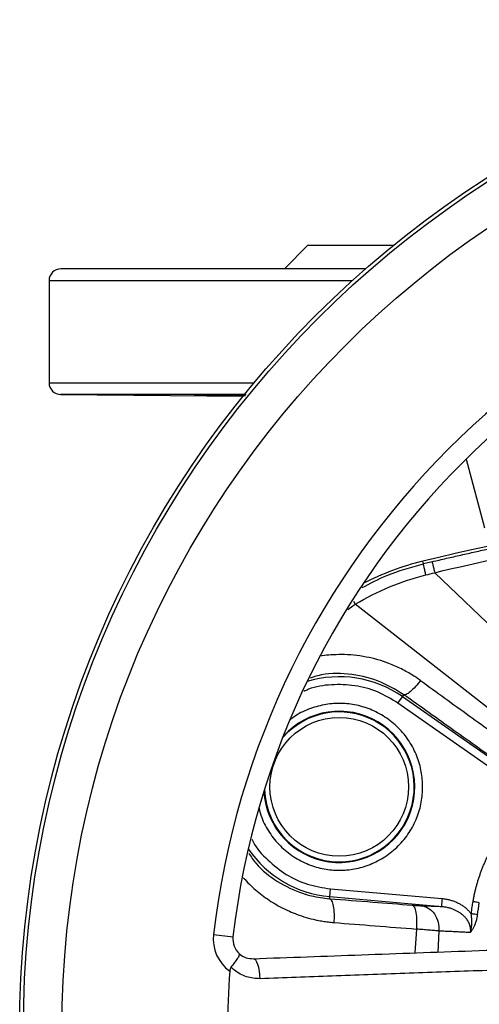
# Model space of a CAD drawing. Header units: millimetres. Extents: x 400 to 1688, y 100 to 1259.
# Tile 4 of 59: x 743 to 801, y 232 to 357. Entities that reach past the tile are written whole.
import ezdxf

# ---------------------------------------------------------------- set-up
doc = ezdxf.new("R2010")
doc.units = ezdxf.units.MM

msp = doc.modelspace()

# ---------------------------------------------------------------- linework, layer by layer
at = {"color": 7, "linetype": 'Continuous', "lineweight": 25}
for p, q in [((779.45, 328.42), (776.45, 325.42)), ((779.45, 328.42), (790.36, 328.42)), ((746.45, 323.92), (746.45, 310.91)), ((747.94, 309.41), (771.2, 309.2)), ((799.61, 301.17), (801.95, 292.42)), ((794.17, 287.84), (794.09, 288.16)), ((795.28, 288.1), (794.17, 287.84)), ((795.62, 286.71), (815.53, 267.63)), ((808.15, 264.95), (785.48, 282.71)), ((791.5, 270.91), (791.67, 271.16)), ((790.93, 270.1), (791.5, 270.91)), ((806.45, 259.23), (790.93, 270.1)), ((807.02, 260.05), (791.5, 270.91)), ((782.23, 245.44), (782.32, 246.43)), ((782.32, 246.43), (796.56, 245.19)), ((782.21, 245.17), (782.23, 245.44)), ((782.23, 245.44), (796.47, 244.19)), ((767.41, 240.6), (769.9, 240.31))]:
    msp.add_line(p, q, dxfattribs=at)
at = {"color": 8, "linetype": 'Continuous', "lineweight": 25}
for p, q in [((746.45, 323.92), (785.1, 323.92)), ((746.45, 310.91), (772.6, 310.91)), ((784.56, 282.04), (785.48, 282.71)), ((785.25, 283.09), (785.48, 282.71)), ((793.28, 241.3), (793.07, 238.27)), ((796.14, 241.05), (796.02, 238.37))]:
    msp.add_line(p, q, dxfattribs=at)
at = {"color": 7, "linetype": 'Continuous', "lineweight": 25, "flags": 128}
msp.add_lwpolyline([(773.37, 234.97), (773.34, 235.47), (773.28, 235.95), (773.19, 236.39), (773.08, 236.78), (772.94, 237.1), (772.79, 237.34), (772.63, 237.48), (772.47, 237.52)], dxfattribs=at)
at = {"color": 7, "linetype": 'Continuous', "lineweight": 25}
for centre, radius in [((871.45, 228.42), 128.75), ((871.45, 228.42), 128.28), ((871.45, 228.42), 123.36), ((783.45, 259.42), 8.84)]:
    msp.add_circle(centre, radius, dxfattribs=at)
for centre, radius, start, end in [((871.45, 228.42), 104.75, 96.6792, 173.3208), ((871.45, 228.42), 102.25, 96.6792, 173.3208), ((747.95, 323.92), 1.5, 90, 180), ((747.95, 310.91), 1.5, 180, 270), ((871.45, -30.58), 328, 91.7816, 103.6422), ((802.35, 254.15), 35, 103.6422, 116.8518), ((783.45, 259.42), 14.03, 55, 106.9703), ((783.45, 259.42), 9.55, 270, 138.5185), ((783.45, 259.42), 9.55, 182.0222, 270), ((783.45, 259.42), 14.03, 214.2177, 265), ((772.38, 240.02), 5, 173.3208, 234.5568), ((772.38, 240.02), 2.5, 173.3208, 228.4671), ((871.45, 228.42), 102.25, 175.7776, 184.2224)]:
    msp.add_arc(centre, radius, start, end, dxfattribs=at)
at = {"color": 8, "linetype": 'Continuous', "lineweight": 25}
msp.add_arc((783.45, 259.42), 9.63, 183.3568, 137.8313, dxfattribs=at)
at = {"color": 7, "linetype": 'Continuous', "lineweight": 25}
for points, knots in [([(786.8, 325.42), (785.9, 325.42), (782.87, 325.42), (778.27, 325.42), (772.88, 325.42), (768.02, 325.42), (763.67, 325.42), (759.84, 325.42), (756.02, 325.42), (752.56, 325.42), (749.87, 325.42), (748.25, 325.42), (748.05, 325.42), (747.95, 325.42)], [0, 0, 0, 0, 0.035757, 0.120433, 0.204912, 0.289142, 0.372481, 0.455198, 0.537246, 0.657798, 0.775366, 0.889542, 1, 1, 1, 1]), ([(771.57, 309.41), (770.22, 309.41), (767.19, 309.41), (763.29, 309.41), (759.83, 309.41), (757.19, 309.41), (755.21, 309.41), (753.77, 309.41), (752.76, 309.41), (752.1, 309.41), (751.63, 309.41), (751.25, 309.41), (750.9, 309.41), (750.56, 309.41), (750.25, 309.41), (749.95, 309.41), (749.68, 309.41), (748.97, 309.41), (748.25, 309.41), (747.85, 309.41), (747.95, 309.41), (747.95, 309.41)], [0, 0, 0, 0, 0.089358, 0.200259, 0.298001, 0.382582, 0.454001, 0.512257, 0.557349, 0.589276, 0.609723, 0.630163, 0.650598, 0.671026, 0.691447, 0.711863, 0.732272, 0.752674, 0.880739, 0.994877, 1, 1, 1, 1]), ([(771.43, 309.24), (771.39, 309.24), (770.29, 309.25), (768.41, 309.27), (766.23, 309.3), (765, 309.31), (764.83, 309.33), (765.74, 309.33), (767.65, 309.32), (769.7, 309.31), (771.11, 309.3), (771.48, 309.3)], [0, 0, 0, 0, 0.005626, 0.140751, 0.275877, 0.410999, 0.546116, 0.68123, 0.816342, 0.951454, 1, 1, 1, 1]), ([(795.28, 288.1), (795.9, 288.25), (797.12, 288.54), (798.95, 288.96), (800.77, 289.37), (802.59, 289.76), (804.39, 290.15), (806.18, 290.52), (807.97, 290.87), (809.74, 291.22), (811.51, 291.55), (813.27, 291.87), (815.01, 292.18), (816.75, 292.48), (818.48, 292.77), (820.19, 293.05), (821.9, 293.31), (823.6, 293.57), (825.28, 293.81), (826.96, 294.05), (828.62, 294.27), (830.28, 294.48), (831.92, 294.69), (833.56, 294.88), (835.18, 295.07), (836.8, 295.24), (838.4, 295.41), (839.46, 295.51), (839.99, 295.56)], [0, 0, 0, 0, 0.041666, 0.083075, 0.124228, 0.165125, 0.205765, 0.246149, 0.286276, 0.326148, 0.365763, 0.405121, 0.444224, 0.48307, 0.52166, 0.559993, 0.59807, 0.635891, 0.673455, 0.710763, 0.747815, 0.78461, 0.821149, 0.857432, 0.893459, 0.929229, 0.964743, 1, 1, 1, 1]), ([(794.49, 286.42), (794.45, 286.61), (794.41, 286.79), (794.33, 287.13), (794.29, 287.29), (794.23, 287.55), (794.21, 287.65), (794.18, 287.79), (794.17, 287.83), (794.17, 287.84)], [0, 0, 0, 0, 0.25, 0.25, 0.5, 0.5, 0.75, 0.75, 1, 1, 1, 1]), ([(795.28, 288.1), (795.29, 288.1), (795.29, 288.06), (795.33, 287.93), (795.35, 287.82), (795.41, 287.57), (795.45, 287.41), (795.53, 287.07), (795.57, 286.89), (795.62, 286.71)], [0, 0, 0, 0, 0.25, 0.25, 0.5, 0.5, 0.75, 0.75, 1, 1, 1, 1]), ([(793.8, 272.98), (793.6, 272.71), (793.38, 272.44), (792.94, 271.95), (792.72, 271.73), (792.32, 271.38), (792.14, 271.26), (791.85, 271.13), (791.74, 271.12), (791.67, 271.16)], [0, 0, 0, 0, 0.25, 0.25, 0.5, 0.5, 0.75, 0.75, 1, 1, 1, 1]), ([(793.8, 272.98), (795.87, 271.48), (800.01, 268.49), (804.15, 265.5), (806.22, 264)], [0, 0, 0, 0, 0.499965, 1, 1, 1, 1]), ([(804.15, 262.26), (802.14, 263.7), (797.98, 266.66), (793.82, 269.63), (791.67, 271.16)], [0, 0, 0, 0, 0.483873, 1, 1, 1, 1]), ([(800.5, 244.79), (800.53, 244.95), (800.59, 245.26), (800.68, 245.73), (800.79, 246.19), (800.9, 246.65), (801.03, 247.11), (801.16, 247.56), (801.31, 248.01), (801.47, 248.46), (801.63, 248.9), (801.81, 249.34), (801.99, 249.78), (802.19, 250.21), (802.4, 250.64), (802.61, 251.07), (802.84, 251.49), (803.08, 251.91), (803.4, 252.44), (803.8, 253.08), (804.31, 253.82), (804.85, 254.53), (805.42, 255.22), (806.02, 255.89), (806.64, 256.54), (807.3, 257.16), (807.98, 257.76), (808.45, 258.14), (808.69, 258.33)], [0, 0, 0, 0, 0.029558, 0.059025, 0.088414, 0.11774, 0.147018, 0.176263, 0.20549, 0.234713, 0.263948, 0.29321, 0.322513, 0.351872, 0.381303, 0.410819, 0.440435, 0.470165, 0.500024, 0.55549, 0.610766, 0.665944, 0.721113, 0.776365, 0.831791, 0.88748, 0.943521, 1, 1, 1, 1]), ([(782.21, 245.17), (784.04, 245.03), (787.55, 244.75), (791.07, 244.48), (792.74, 244.35)], [0, 0, 0, 0, 0.523523, 1, 1, 1, 1]), ([(782.21, 245.17), (782.3, 245.15), (782.39, 245.07), (782.56, 244.75), (782.63, 244.51), (782.74, 243.93), (782.77, 243.58), (782.79, 242.85), (782.78, 242.48), (782.76, 242.13)], [0, 0, 0, 0, 0.25, 0.25, 0.5, 0.5, 0.75, 0.75, 1, 1, 1, 1]), ([(796.56, 245.19), (796.55, 245.07), (796.54, 244.95), (796.52, 244.71), (796.51, 244.59), (796.49, 244.4), (796.49, 244.32), (796.48, 244.22), (796.47, 244.2), (796.47, 244.19)], [0, 0, 0, 0, 0.25, 0.25, 0.5, 0.5, 0.75, 0.75, 1, 1, 1, 1]), ([(796.56, 245.19), (796.64, 245.18), (796.8, 245.16), (797.04, 245.13), (797.28, 245.08), (797.51, 245.03), (797.74, 244.96), (797.97, 244.89), (798.19, 244.81), (798.4, 244.71), (798.68, 244.58), (799.01, 244.4), (799.37, 244.15), (799.7, 243.88), (800, 243.58), (800.17, 243.36), (800.26, 243.25)], [0, 0, 0, 0, 0.056895, 0.113225, 0.169084, 0.224571, 0.279786, 0.334832, 0.38981, 0.444824, 0.499976, 0.604356, 0.7057, 0.804831, 0.902627, 1, 1, 1, 1]), ([(800.26, 243.25), (800.31, 243.55), (800.39, 244.06), (800.47, 244.57), (800.5, 244.79)], [0, 0, 0, 0, 0.5808496, 1, 1, 1, 1]), ([(801.3, 244.65), (801.21, 244.67), (801.09, 244.69), (800.81, 244.74), (800.65, 244.76), (800.5, 244.79)], [0, 0, 0, 0, 0.5, 0.5, 1, 1, 1, 1]), ([(792.74, 244.35), (792.79, 244.35), (792.88, 244.34), (793.01, 244.33), (793.14, 244.32), (793.27, 244.31), (793.42, 244.3), (793.58, 244.29), (793.75, 244.29), (793.84, 244.28), (793.88, 244.28)], [0, 0, 0, 0, 0.100545, 0.200287, 0.299759, 0.399502, 0.500049, 0.666922, 0.832741, 1, 1, 1, 1]), ([(792.74, 244.35), (792.83, 244.33), (792.92, 244.25), (793.09, 243.93), (793.17, 243.69), (793.27, 243.1), (793.3, 242.75), (793.32, 242.02), (793.31, 241.65), (793.28, 241.3)], [0, 0, 0, 0, 0.25, 0.25, 0.5, 0.5, 0.75, 0.75, 1, 1, 1, 1]), ([(793.88, 244.28), (794.1, 244.27), (794.52, 244.26), (795.16, 244.24), (795.81, 244.22), (796.25, 244.2), (796.47, 244.19)], [0, 0, 0, 0, 0.249987, 0.499974, 0.749974, 1, 1, 1, 1]), ([(793.88, 244.28), (794.18, 244.25), (794.49, 244.15), (795.08, 243.79), (795.36, 243.54), (795.8, 242.91), (795.96, 242.54), (796.14, 241.78), (796.17, 241.4), (796.14, 241.05)], [0, 0, 0, 0, 0.25, 0.25, 0.5, 0.5, 0.75, 0.75, 1, 1, 1, 1]), ([(796.47, 244.19), (796.55, 244.18), (796.71, 244.17), (796.93, 244.14), (797.15, 244.09), (797.37, 244.04), (797.57, 243.99), (797.77, 243.92), (797.96, 243.85), (798.14, 243.77), (798.31, 243.69), (798.48, 243.6), (798.63, 243.51), (798.78, 243.42), (798.92, 243.32), (799.05, 243.22), (799.17, 243.12), (799.29, 243.02), (799.39, 242.91), (799.49, 242.81), (799.58, 242.7), (799.66, 242.6), (799.73, 242.5), (799.8, 242.39), (799.85, 242.29), (799.91, 242.19), (799.95, 242.1), (799.99, 242.01), (800.03, 241.92), (800.05, 241.83), (800.08, 241.75), (800.1, 241.67), (800.12, 241.6), (800.13, 241.53), (800.14, 241.46), (800.15, 241.4), (800.15, 241.34), (800.16, 241.29), (800.16, 241.24), (800.16, 241.2), (800.16, 241.16), (800.16, 241.13), (800.16, 241.1), (800.16, 241.08), (800.16, 241.06), (800.16, 241.05), (800.16, 241.04), (800.16, 241.03), (800.16, 241.03)], [0, 0, 0, 0, 0.044044, 0.087121, 0.129212, 0.1703, 0.210374, 0.249428, 0.28746, 0.324473, 0.360457, 0.395399, 0.429292, 0.462138, 0.493945, 0.524721, 0.554466, 0.583172, 0.61084, 0.637478, 0.663099, 0.687719, 0.711349, 0.733991, 0.755649, 0.776332, 0.796051, 0.814817, 0.832645, 0.849545, 0.865523, 0.880586, 0.894737, 0.907984, 0.920329, 0.931777, 0.942333, 0.951998, 0.960775, 0.968666, 0.975674, 0.981797, 0.987038, 0.991395, 0.99487, 0.997463, 0.999173, 1, 1, 1, 1]), ([(800.14, 240.85), (800.16, 240.9), (800.2, 241.02), (800.24, 241.2), (800.28, 241.39), (800.31, 241.59), (800.33, 241.8), (800.35, 242.09), (800.35, 242.45), (800.32, 242.86), (800.28, 243.12), (800.26, 243.25)], [0, 0, 0, 0, 0.073643, 0.150626, 0.231327, 0.316189, 0.405645, 0.50004, 0.677855, 0.845346, 1, 1, 1, 1]), ([(801.06, 243.13), (801.05, 243.07), (801.03, 242.95), (800.99, 242.73), (800.93, 242.49), (800.86, 242.24), (800.79, 242.04), (800.69, 241.79), (800.58, 241.55), (800.47, 241.34), (800.39, 241.21), (800.32, 241.1), (800.24, 240.98), (800.18, 240.89), (800.14, 240.85)], [0, 0, 0, 0, 0.065049, 0.140048, 0.249674, 0.348349, 0.431581, 0.499602, 0.663, 0.750162, 0.804447, 0.857995, 0.924688, 1, 1, 1, 1]), ([(801.06, 243.13), (800.97, 243.14), (800.85, 243.16), (800.57, 243.2), (800.41, 243.23), (800.26, 243.25)], [0, 0, 0, 0, 0.5, 0.5, 1, 1, 1, 1]), ([(796.14, 241.05), (796.13, 241.05), (796.11, 241.05), (796.07, 241.06), (795.99, 241.07), (795.84, 241.08), (795.59, 241.1), (795.26, 241.13), (794.9, 241.16), (794.52, 241.19), (794.11, 241.23), (793.7, 241.26), (793.42, 241.29), (793.28, 241.3)], [0, 0, 0, 0, 0.0153, 0.030601, 0.061323, 0.123103, 0.247756, 0.377007, 0.499709, 0.630517, 0.757499, 0.880675, 1, 1, 1, 1]), ([(800.14, 240.85), (799.92, 240.86), (799.46, 240.89), (798.79, 240.92), (798.12, 240.96), (797.45, 240.99), (796.79, 241.02), (796.36, 241.04), (796.14, 241.05)], [0, 0, 0, 0, 0.165332, 0.331197, 0.497596, 0.66453, 0.831998, 1, 1, 1, 1]), ([(772.47, 237.52), (777.06, 237.69), (786.25, 238.02), (800.41, 238.53), (814.81, 239.05), (828.15, 239.53), (840.3, 239.97), (847.58, 240.23), (851.22, 240.36)], [0, 0, 0, 0, 0.180565, 0.361129, 0.544439, 0.727752, 0.863749, 1, 1, 1, 1]), ([(769.67, 236.45), (769.83, 236.66), (770.17, 237.07), (770.53, 237.6), (770.74, 237.99), (770.75, 238.12), (770.72, 238.15), (770.72, 238.15)], [0, 0, 0, 0, 0.243847, 0.487693, 0.731892, 0.995705, 1, 1, 1, 1]), ([(770.72, 238.15), (770.75, 238.12), (771.01, 237.9), (771.59, 237.58), (772.17, 237.54), (772.47, 237.52)], [0, 0, 0, 0, 0.059283, 0.526428, 1, 1, 1, 1]), ([(851.31, 237.87), (847.71, 237.72), (840.51, 237.44), (830.09, 237.05), (820.07, 236.68), (810.52, 236.32), (801.09, 235.98), (791.76, 235.64), (782.5, 235.3), (776.42, 235.08), (773.37, 234.97)], [0, 0, 0, 0, 0.136075, 0.272389, 0.394572, 0.516958, 0.637316, 0.757674, 0.878837, 1, 1, 1, 1]), ([(769.67, 236.45), (769.61, 236.37), (769.51, 236.22), (769.49, 236.04), (769.48, 235.95)], [0, 0, 0, 0, 0.51694, 1, 1, 1, 1]), ([(773.37, 234.97), (772.78, 235.01), (771.61, 235.09), (770.37, 235.78), (769.8, 236.32), (769.67, 236.45)], [0, 0, 0, 0, 0.4307991, 0.8619298, 1, 1, 1, 1])]:
    msp.add_open_spline(points, degree=3, knots=knots, dxfattribs=at)
for points in [[(795.62, 286.71), (807.18, 289.49), (818.9, 291.64), (830.7, 293.14)], [(785.48, 282.71), (788.28, 284.37), (791.33, 285.63), (794.49, 286.42)], [(794.49, 286.42), (794.87, 286.52), (795.24, 286.61), (795.62, 286.71)], [(801.06, 243.13), (801.14, 243.64), (801.22, 244.15), (801.3, 244.65)], [(782.76, 242.13), (786.26, 241.86), (789.77, 241.58), (793.28, 241.3)], [(800.16, 241.03), (800.16, 240.97), (800.15, 240.91), (800.14, 240.85)]]:
    msp.add_open_spline(points, degree=3, dxfattribs=at)
at = {"color": 8, "linetype": 'Continuous', "lineweight": 25}
for points, knots in [([(786.36, 284.81), (787.4, 285.35), (789.88, 286.67), (792.59, 287.41), (794.17, 287.84)], [0, 0, 0, 0, 0.416557, 1, 1, 1, 1]), ([(793.8, 272.98), (793.64, 273.09), (793.32, 273.31), (792.77, 273.66), (792.12, 274.05), (791.37, 274.45), (790.58, 274.82), (789.59, 275.23), (788.36, 275.64), (786.86, 275.99), (785.31, 276.22), (783.81, 276.3), (782.46, 276.24), (781.6, 276.17), (781.19, 276.09), (781.15, 276.09)], [0, 0, 0, 0, 0.043265, 0.087987, 0.148092, 0.214544, 0.280313, 0.345399, 0.456232, 0.571347, 0.690723, 0.807177, 0.90735, 0.991274, 1, 1, 1, 1]), ([(791.67, 271.16), (790.58, 271.82), (788.41, 273.15), (784.6, 273.89), (781.61, 273.93), (780.07, 273.38), (779.75, 273.26)], [0, 0, 0, 0, 0.306991, 0.613834, 0.920369, 1, 1, 1, 1]), ([(790.93, 270.1), (790.08, 270.61), (788.37, 271.64), (785.45, 272.42), (782.47, 272.5), (780.23, 272.19), (779.12, 271.67), (778.92, 271.58)], [0, 0, 0, 0, 0.236663, 0.473326, 0.709988, 0.946651, 1, 1, 1, 1]), ([(794.08, 259.42), (794.05, 260.07), (793.98, 261.4), (793.39, 263.38), (792.41, 265.29), (791.02, 266.99), (789.32, 268.37), (787.42, 269.36), (785.44, 269.93), (783.45, 270.11), (781.47, 269.93), (779.5, 269.34), (778.03, 268.66), (777.33, 268.07), (777.18, 267.94)], [0, 0, 0, 0, 0.082975, 0.17092, 0.262522, 0.356068, 0.449613, 0.541215, 0.62916, 0.712135, 0.79511, 0.883056, 0.974657, 1, 1, 1, 1]), ([(773.22, 256.72), (773.32, 256.31), (773.6, 255.21), (774.51, 253.55), (775.88, 251.85), (777.58, 250.47), (779.49, 249.48), (781.47, 248.91), (783.45, 248.73), (785.44, 248.91), (787.42, 249.48), (789.32, 250.47), (791.02, 251.85), (792.41, 253.55), (793.39, 255.45), (793.98, 257.43), (794.05, 258.77), (794.08, 259.42)], [0, 0, 0, 0, 0.041379, 0.11144, 0.182988, 0.254536, 0.324598, 0.391862, 0.455326, 0.518789, 0.586054, 0.656115, 0.727663, 0.799211, 0.869272, 0.936537, 1, 1, 1, 1]), ([(772.31, 252.73), (772.36, 252.63), (772.83, 251.62), (774.3, 250.04), (776.62, 248.18), (779.36, 246.89), (781.33, 246.59), (782.32, 246.43)], [0, 0, 0, 0, 0.028945, 0.271708, 0.514472, 0.757236, 1, 1, 1, 1]), ([(771.9, 250.96), (772.2, 250.52), (773.18, 249.06), (775.54, 247.27), (777.79, 246.17), (779.28, 245.7), (780.41, 245.39), (781.43, 245.26), (782.21, 245.17)], [0, 0, 0, 0, 0.1293, 0.419176, 0.709445, 0.745006, 0.805344, 1, 1, 1, 1]), ([(771.19, 247.87), (771.27, 247.78), (771.82, 247.15), (772.97, 246.09), (774.51, 244.94), (775.92, 244.12), (777.03, 243.58), (778.12, 243.14), (779.23, 242.77), (780.1, 242.54), (780.8, 242.4), (781.35, 242.31), (782.05, 242.21), (782.52, 242.16), (782.76, 242.13)], [0, 0, 0, 0, 0.027233, 0.186697, 0.351316, 0.460339, 0.55432, 0.63326, 0.728004, 0.820626, 0.837851, 0.891946, 0.946773, 1, 1, 1, 1])]:
    msp.add_open_spline(points, degree=3, knots=knots, dxfattribs=at)

doc.saveas('drawing.dxf')
